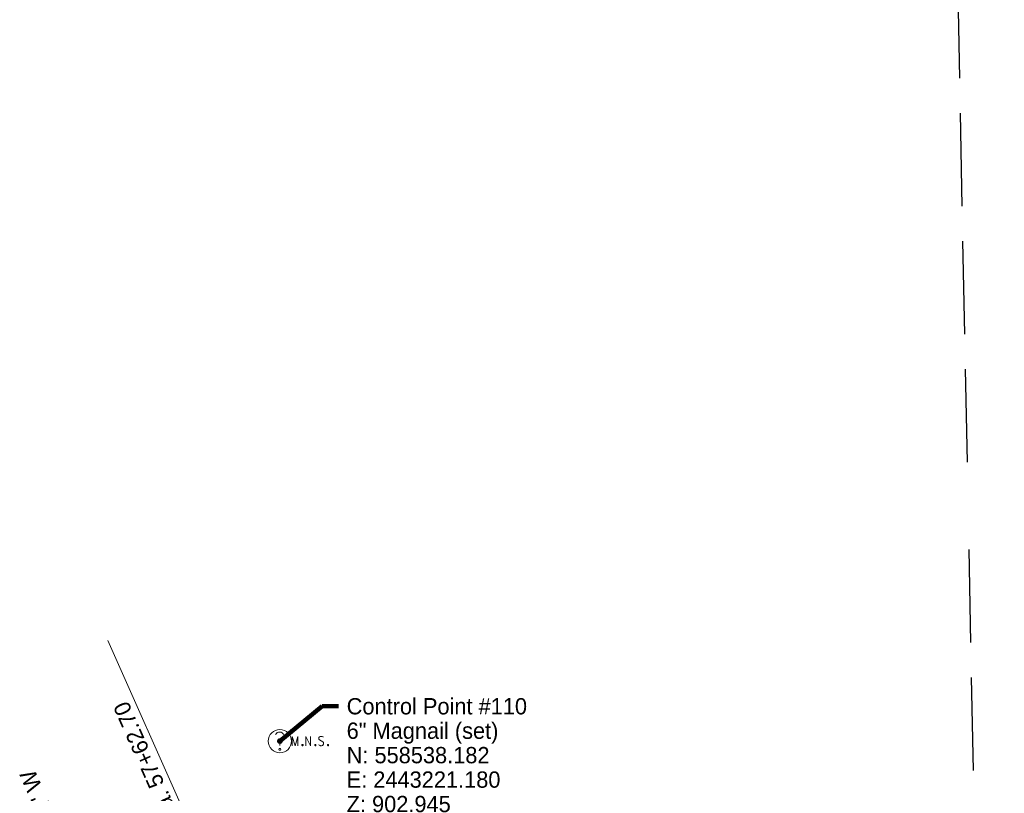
# Model space of a CAD drawing. Header units: feet. Extents: x 2433273 to 2447442, y 555003 to 575201.
# Tile 86 of 226: x 2443109 to 2443533, y 558516 to 558848. Entities that reach past the tile are written whole.
import ezdxf
from ezdxf.enums import TextEntityAlignment as Align

# ---------------------------------------------------------------- set-up
doc = ezdxf.new("R2010")
doc.units = ezdxf.units.FT
doc.header["$LTSCALE"] = 50
doc.header["$MEASUREMENT"] = 0
for name, pattern in [('cl50', [100, 7.5, -7.5, 70, -7.5, 7.5]), ('DGN Style 3', [677.930942, 484.236387, -193.694555]), ('rowex', [4.85, 0.8, -0.375, -0.375, 0.8, -0.3, 0.8, -0.3, 0.8, -0.3])]:
    doc.linetypes.add(name, pattern=pattern)
for name, color, linetype, lineweight in [('GE_P_CL_50', 7, 'cl50', 13), ('RD_X_Misc_Items', 1, 'DGN Style 3', 13), ('RW_X_Fee_RW', 6, 'rowex', 30), ('SV_P_Control_Cells_Set', 7, 'Continuous', 0), ('SV_X_Text', 7, 'Continuous', 0)]:
    doc.layers.add(name, color=color, linetype=linetype, lineweight=lineweight)
doc.styles.add('Slanted-Normal LS 0.50', font='font31.shx', dxfattribs={"height": 0.14})
doc.styles.add('Slanted-Normal LS 0.50_0', font='font31.shx')
doc.styles.add('Style-font31', font='font31.shx')
doc.dimstyles.new('Dec-0  Slanted', dxfattribs={"dimscale": 50, "dimtxt": 0.14, "dimasz": 0.14, "dimexe": 0.07, "dimexo": 0.07, "dimgap": 0.07, "dimtad": 1, "dimdec": 0, "dimzin": 3, "dimdsep": 46, "dimtxsty": 'Slanted-Normal LS 0.50_0', "dimcen": 0.09, "dimclrd": 97, "dimclre": 97, "dimclrt": 7, "dimadec": 0, "dimazin": 3, "dimtfac": 1, "dimtdec": 0, "dimtofl": 0, "dimtmove": 1, "dimatfit": 1, "dimfxl": 1, "dimtzin": 3, "dimlwd": 0, "dimlwe": 0, "dimarcsym": 0})

# ---------------------------------------------------------------- blocks, each defined once
blk = doc.blocks.new('MNAILS_22')
at = {"layer": 'SV_P_Control_Cells_Set', "linetype": 'Continuous', "lineweight": 0}
h = blk.add_hatch(color=7, dxfattribs=at)
edge = h.paths.add_edge_path()
edge.add_arc((0, 0), 0.0249, 0, 360)
at = {"layer": 'SV_P_Control_Cells_Set', "color": 7, "linetype": 'Continuous', "lineweight": 0, "flags": 128}
for points in [[(0.1045, -0.04), (0.1045, 0.04), (0.1299, -0.04), (0.1541, 0.04), (0.1541, -0.04)], [(0.223, -0.04), (0.223, 0.04), (0.2644, -0.04), (0.2644, 0.04)], [(0.3718, 0.0343), (0.3707, 0.0356), (0.3691, 0.0368), (0.3641, 0.0387), (0.358, 0.04), (0.3536, 0.04), (0.352, 0.04), (0.3448, 0.0381), (0.3388, 0.0343), (0.3349, 0.0293), (0.3338, 0.0242), (0.3338, 0.0204), (0.3349, 0.0154), (0.3393, 0.011), (0.3696, -0.0079), (0.3724, -0.0104), (0.3735, -0.0129), (0.3746, -0.0167), (0.3746, -0.0205), (0.374, -0.0243), (0.3735, -0.0268), (0.3724, -0.03), (0.3713, -0.0325), (0.3702, -0.0344), (0.3685, -0.0362), (0.3669, -0.0375), (0.3647, -0.0388), (0.363, -0.0394), (0.358, -0.04), (0.3503, -0.04), (0.3454, -0.0388), (0.3382, -0.0344), (0.3338, -0.0306)], [(0.1927, -0.0293), (0.1955, -0.0293), (0.1971, -0.0306), (0.1988, -0.0331), (0.1988, -0.0362), (0.1971, -0.0388), (0.1955, -0.04), (0.1927, -0.04), (0.1911, -0.0388), (0.1894, -0.0362), (0.1894, -0.0331), (0.1911, -0.0306), (0.1927, -0.0293)], [(0.3035, -0.0293), (0.3062, -0.0293), (0.3079, -0.0306), (0.3095, -0.0331), (0.3095, -0.0362), (0.3079, -0.0388), (0.3062, -0.04), (0.3035, -0.04), (0.3018, -0.0388), (0.3002, -0.0362), (0.3002, -0.0331), (0.3018, -0.0306), (0.3035, -0.0293)], [(0.4126, -0.0293), (0.4154, -0.0293), (0.417, -0.0306), (0.4187, -0.0331), (0.4187, -0.0362), (0.417, -0.0388), (0.4154, -0.04), (0.4126, -0.04), (0.411, -0.0388), (0.4093, -0.0362), (0.4093, -0.0331), (0.411, -0.0306), (0.4126, -0.0293)]]:
    blk.add_lwpolyline(points, dxfattribs=at)
blk = doc.blocks.new('UOBJ_4')
at = {"layer": 'RD_X_Misc_Items', "color": 7, "linetype": 'Continuous', "lineweight": 0}
blk.add_line((0, -0.0377), (0, -0.014), dxfattribs=at)
for centre, radius in [((0, 0), 0.1), ((0, -0.0706), 0.00852)]:
    blk.add_circle(centre, radius, dxfattribs=at)
for centre, radius, start, end in [((-0.0032, 0.0406), 0.0377, 88.32401, 152.53853), ((-0.0006, 0.0439), 0.0344, 291.93294, 92.45835), ((0.0293, -0.0119), 0.0294, 125.46179, 184.08291)]:
    blk.add_arc(centre, radius, start, end, dxfattribs=at)

msp = doc.modelspace()

# ---------------------------------------------------------------- linework, layer by layer
at = {"layer": 'GE_P_CL_50', "linetype": 'Continuous'}
msp.add_line((2443147.25, 558581.4), (2443197.96, 558467.34), dxfattribs=at)
at = {"layer": 'RW_X_Fee_RW'}
msp.add_line((2443532.59, 557853.15), (2443512.87, 558852.23), dxfattribs=at)

# ---------------------------------------------------------------- block references
at = {"layer": 'RD_X_Misc_Items', "color": 7, "linetype": 'Continuous', "lineweight": 0, "xscale": 50, "yscale": 50, "zscale": 50}
msp.add_blockref('UOBJ_4', (2443221.19, 558538.16), dxfattribs=at)
at = {"layer": 'SV_P_Control_Cells_Set', "color": 7, "linetype": 'Continuous', "lineweight": 0, "xscale": 50, "yscale": 50, "zscale": 50}
msp.add_blockref('MNAILS_22', (2443221.18, 558538.18), dxfattribs=at)

# ---------------------------------------------------------------- texts
at = {"layer": 'GE_P_CL_50', "linetype": 'Continuous', "style": 'Style-font31'}
msp.add_text('PT Sta. 57+62.70', height=7, rotation=113.969, dxfattribs=at).set_placement((2443185.42, 558489.06))
msp.add_text('S 66%%d 01\' 52" W', height=7, rotation=113.969, dxfattribs=at).set_placement((2443122.45, 558493.77), align=Align.TOP_CENTER)
at = {"layer": 'SV_X_Text', "insert": (2443249.88, 558556.64), "char_height": 7, "attachment_point": 1, "line_spacing_factor": 0.9, "style": 'Slanted-Normal LS 0.50'}
msp.add_mtext('Control Point #110\\P6" Magnail (set)\\PN: 558538.182\\PE: 2443221.180\\PZ: 902.945', dxfattribs=at)

# ---------------------------------------------------------------- leaders
at = {"layer": 'SV_X_Text', "color": 97, "linetype": 'Continuous', "lineweight": 0, "annotation_type": 0, "has_hookline": 1, "hookline_direction": 0, "text_width": 98.78}
msp.add_leader([(2443221.18, 558538.18), (2443239.38, 558553.14), (2443246.38, 558553.14)], dimstyle='Dec-0  Slanted', override={"dimtad": 0, "dimclrd": 0, "dimlwd": 65534}, dxfattribs=at)

doc.saveas('drawing.dxf')
